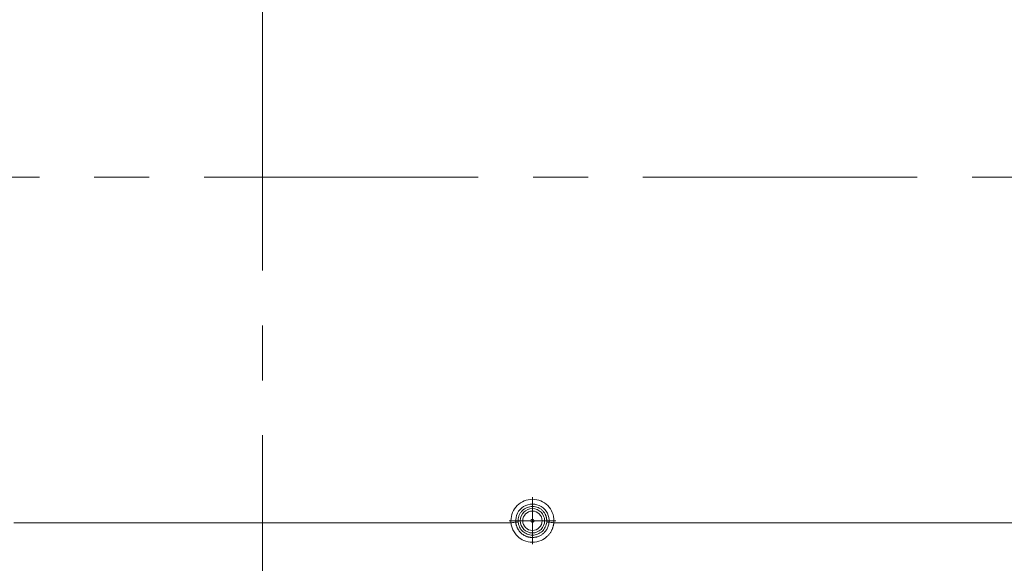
# Model space of a CAD drawing. Header units: millimetres. Extents: x 9 to 550, y 15 to 417.
# Tile 15 of 34: x 104 to 150, y 296 to 321. Entities that reach past the tile are written whole.
import ezdxf

# ---------------------------------------------------------------- set-up
doc = ezdxf.new("R2010")
doc.units = ezdxf.units.MM
doc.linetypes.add('CENTERX2', pattern=[20.32, 12.7, -2.54, 2.54, -2.54])

# ---------------------------------------------------------------- blocks, each defined once
blk = doc.blocks.new('SW_CENTERMARKSYMBOL_3')
at = {"color": 0, "linetype": 'Continuous', "lineweight": 0}
for p, q in [((0, 0.635), (0, 1.085)), ((0, 0), (0, 0.635)), ((-0.635, 0), (-1.085, 0)), ((0, 0), (-0.635, 0)), ((0, 0), (0, -0.635)), ((0, 0), (0.635, 0)), ((0.635, 0), (1.085, 0)), ((0, -0.635), (0, -1.085))]:
    blk.add_line(p, q, dxfattribs=at)

msp = doc.modelspace()

# ---------------------------------------------------------------- linework, layer by layer
at = {"color": 7, "linetype": 'CENTERX2', "lineweight": 0}
for p, q in [((115.555, 248.527), (115.555, 357.765)), ((186.509, 313.813), (44.405, 313.813))]:
    msp.add_line(p, q, dxfattribs=at)
at = {"color": 7, "linetype": 'Continuous', "lineweight": 15}
for p, q in [((104.046, 297.825), (127.064, 297.825)), ((129.046, 297.825), (163.555, 297.825))]:
    msp.add_line(p, q, dxfattribs=at)
for radius in [0.562, 0.45, 0.075]:
    msp.add_circle((128.055, 297.913), radius, dxfattribs=at)
msp.add_arc((128.055, 297.913), 0.774, 354.9547, 185.0453, dxfattribs=at)
for points, knots in [([(129.05, 297.908), (129.051, 298.172), (128.947, 298.426), (128.576, 298.801), (128.323, 298.907), (127.796, 298.909), (127.542, 298.805), (127.167, 298.434), (127.061, 298.181), (127.06, 297.917)], [0, 0, 0, 0, 0.25, 0.25, 0.5, 0.5, 0.75, 0.75, 1, 1, 1, 1]), ([(128.716, 297.971), (128.714, 297.986), (128.711, 298.014), (128.703, 298.057), (128.692, 298.098), (128.679, 298.139), (128.663, 298.179), (128.631, 298.245), (128.575, 298.332), (128.483, 298.425), (128.375, 298.498), (128.256, 298.549), (128.128, 298.577), (127.996, 298.578), (127.866, 298.554), (127.745, 298.504), (127.637, 298.433), (127.544, 298.342), (127.469, 298.234), (127.426, 298.132), (127.404, 298.048), (127.394, 297.984), (127.39, 297.919), (127.393, 297.876), (127.394, 297.855)], [0, 0, 0, 0, 0.020842, 0.041512, 0.062096, 0.082683, 0.103363, 0.124222, 0.187851, 0.251542, 0.312641, 0.373803, 0.436876, 0.500013, 0.563086, 0.626223, 0.687322, 0.748484, 0.812113, 0.875804, 0.906991, 0.937886, 0.96879, 1, 1, 1, 1]), ([(127.284, 297.845), (127.264, 297.843), (127.232, 297.84), (127.153, 297.833), (127.107, 297.829), (127.064, 297.825)], [0, 0, 0, 0, 0.5, 0.5, 1, 1, 1, 1]), ([(129.046, 297.825), (129.044, 297.808), (129.041, 297.774), (129.032, 297.723), (129.02, 297.671), (129.006, 297.619), (128.988, 297.567), (128.968, 297.516), (128.944, 297.465), (128.916, 297.414), (128.886, 297.365), (128.852, 297.316), (128.814, 297.269), (128.773, 297.224), (128.665, 297.118), (128.438, 296.97), (128.055, 296.89), (127.672, 296.97), (127.43, 297.128), (127.301, 297.261), (127.233, 297.349), (127.177, 297.441), (127.132, 297.536), (127.099, 297.632), (127.075, 297.729), (127.067, 297.793), (127.064, 297.825)], [0, 0, 0, 0, 0.017412, 0.035129, 0.053145, 0.071454, 0.090057, 0.108955, 0.128151, 0.147644, 0.167439, 0.187534, 0.20793, 0.228625, 0.24962, 0.362102, 0.499879, 0.638323, 0.750216, 0.78891, 0.826599, 0.863277, 0.898949, 0.933626, 0.967317, 1, 1, 1, 1]), ([(127.284, 297.845), (127.295, 297.846), (127.311, 297.847), (127.349, 297.851), (127.372, 297.853), (127.394, 297.855)], [0, 0, 0, 0, 0.5, 0.5, 1, 1, 1, 1]), ([(127.284, 297.845), (127.286, 297.83), (127.289, 297.801), (127.296, 297.757), (127.306, 297.714), (127.319, 297.672), (127.334, 297.63), (127.351, 297.59), (127.371, 297.55), (127.393, 297.512), (127.417, 297.475), (127.443, 297.439), (127.471, 297.405), (127.5, 297.373), (127.532, 297.342), (127.566, 297.313), (127.601, 297.286), (127.637, 297.261), (127.675, 297.239), (127.714, 297.218), (127.754, 297.2), (127.795, 297.184), (127.837, 297.17), (127.88, 297.159), (127.923, 297.15), (127.967, 297.144), (128.011, 297.14), (128.054, 297.139), (128.097, 297.14), (128.141, 297.144), (128.189, 297.15), (128.238, 297.161), (128.291, 297.175), (128.345, 297.195), (128.401, 297.22), (128.457, 297.251), (128.513, 297.288), (128.568, 297.332), (128.622, 297.384), (128.672, 297.443), (128.717, 297.51), (128.757, 297.584), (128.79, 297.665), (128.814, 297.753), (128.822, 297.814), (128.826, 297.845)], [0, 0, 0, 0, 0.019239, 0.038486, 0.057733, 0.076973, 0.096208, 0.115441, 0.134671, 0.153902, 0.173134, 0.192367, 0.2116, 0.230832, 0.250063, 0.269294, 0.288525, 0.307755, 0.326984, 0.346213, 0.365442, 0.384671, 0.4039, 0.423128, 0.442356, 0.461585, 0.480814, 0.500043, 0.517946, 0.537288, 0.558068, 0.580285, 0.603941, 0.629035, 0.655568, 0.683537, 0.712946, 0.743793, 0.776078, 0.809802, 0.844962, 0.881555, 0.919588, 0.959075, 1, 1, 1, 1]), ([(128.716, 297.854), (128.708, 297.773), (128.686, 297.692), (128.613, 297.546), (128.563, 297.479), (128.442, 297.369), (128.371, 297.325), (128.218, 297.265), (128.137, 297.25), (127.973, 297.25), (127.891, 297.265), (127.738, 297.325), (127.667, 297.369), (127.547, 297.479), (127.497, 297.546), (127.424, 297.693), (127.401, 297.773), (127.394, 297.855)], [0, 0, 0, 0, 0.125, 0.125, 0.25, 0.25, 0.375, 0.375, 0.5, 0.5, 0.625, 0.625, 0.75, 0.75, 0.875, 0.875, 1, 1, 1, 1]), ([(128.716, 297.854), (128.738, 297.852), (128.761, 297.85), (128.799, 297.847), (128.815, 297.846), (128.826, 297.845)], [0, 0, 0, 0, 0.5, 0.5, 1, 1, 1, 1]), ([(129.046, 297.825), (129.003, 297.829), (128.957, 297.833), (128.878, 297.84), (128.846, 297.843), (128.826, 297.845)], [0, 0, 0, 0, 0.5, 0.5, 1, 1, 1, 1])]:
    msp.add_open_spline(points, degree=3, knots=knots, dxfattribs=at)
for points in [[(127.06, 297.917), (127.06, 297.887), (127.061, 297.856), (127.064, 297.825)], [(128.716, 297.971), (128.719, 297.932), (128.719, 297.893), (128.716, 297.854)], [(129.046, 297.825), (129.048, 297.853), (129.05, 297.881), (129.05, 297.908)]]:
    msp.add_open_spline(points, degree=3, dxfattribs=at)

# ---------------------------------------------------------------- block references
at = {"color": 7, "linetype": 'Continuous', "lineweight": 0}
msp.add_blockref('SW_CENTERMARKSYMBOL_3', (128.055, 297.913), dxfattribs=at)

doc.saveas('drawing.dxf')
